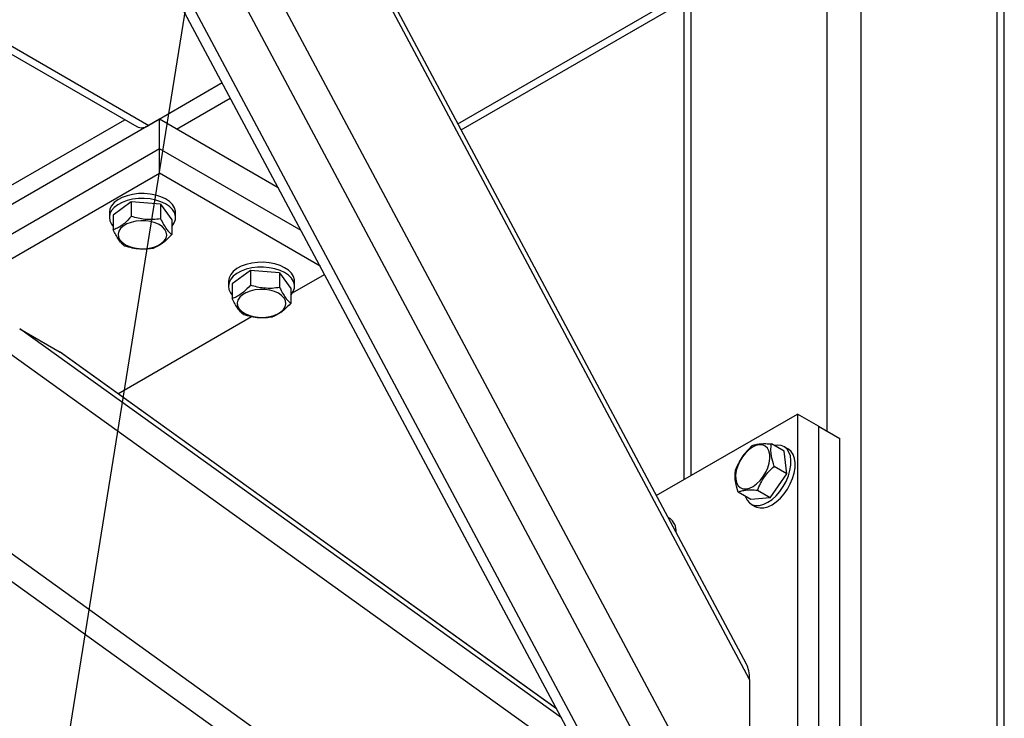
# Model space of a CAD drawing. Header units: millimetres. Extents: x 5 to 589, y 5 to 415.
# Tile 64 of 74: x 508 to 525, y 316 to 328. Entities that reach past the tile are written whole.
import ezdxf

# ---------------------------------------------------------------- set-up
doc = ezdxf.new("R2010")
doc.units = ezdxf.units.MM
doc.layers.add('TRAIT-FORT', color=4, linetype='Continuous', lineweight=25)
doc.dimstyles.new('SLDDIMSTYLE6', dxfattribs={"dimtxt": 0.18, "dimasz": 2, "dimexe": 0, "dimexo": 0.0625, "dimgap": 0, "dimtad": 0, "dimtih": 1, "dimtoh": 1, "dimdec": 0, "dimrnd": 1e-09, "dimzin": 0, "dimdsep": 46, "dimtxsty": 'Standard', "dimblk1": 'NONE', "dimblk2": 'NONE', "dimsah": 1, "dimcen": 0.09, "dimadec": 0, "dimazin": 0, "dimtfac": 2, "dimtdec": 0, "dimtofl": 0, "dimtmove": 0, "dimatfit": 3, "dimldrblk": 'NONE', "dimfxl": 1, "dimfrac": 2, "dimtolj": 1, "dimtzin": 0, "dimarcsym": 0})

# ---------------------------------------------------------------- blocks, each defined once
blk = doc.blocks.new('_None')

msp = doc.modelspace()

# ---------------------------------------------------------------- linework, layer by layer
at = {"layer": 'TRAIT-FORT', "color": 4, "linetype": 'Continuous', "lineweight": 25}
for p, q in [((520.074, 312.661), (505.578, 339.81)), ((520.357, 313.316), (506.24, 339.755)), ((486.639, 339.403), (510.169, 325.82)), ((486.694, 339.506), (510.369, 325.839)), ((519.402, 312.274), (504.907, 339.422)), ((504.836, 339.197), (519.171, 312.348)), ((520.357, 316.629), (508.798, 338.278)), ((520.305, 316.883), (508.964, 338.122)), ((521.647, 320.755), (521.647, 331.452)), ((522.213, 310.957), (522.213, 331.452)), ((519.385, 320.021), (519.385, 330.146)), ((524.476, 309.651), (524.476, 330.146)), ((519.267, 329.983), (519.267, 319.953)), ((524.593, 309.487), (524.593, 329.983)), ((515.508, 325.867), (519.267, 328.037)), ((515.563, 325.764), (519.267, 327.902)), ((511.591, 326.545), (510.369, 325.839)), ((510.829, 325.778), (511.724, 326.295)), ((485.055, 311.552), (509.969, 325.935)), ((510.546, 325.941), (502.768, 321.451)), ((510.546, 325.452), (510.546, 325.941)), ((512.522, 324.8), (510.546, 325.941)), ((510.546, 325.452), (502.768, 320.961)), ((512.901, 324.092), (510.546, 325.452)), ((510.546, 325.043), (510.546, 325.452)), ((502.768, 320.553), (510.546, 325.043)), ((513.216, 323.502), (510.546, 325.043)), ((510.078, 324.571), (509.777, 324.347)), ((510.078, 324.571), (510.078, 324.326)), ((510.564, 324.532), (510.078, 324.571)), ((510.564, 324.532), (510.564, 324.287)), ((510.564, 324.532), (510.749, 324.269)), ((509.713, 324.39), (509.713, 324.308)), ((509.777, 324.347), (509.777, 324.103)), ((510.813, 324.308), (510.813, 324.39)), ((510.749, 324.269), (510.749, 324.025)), ((512.058, 323.428), (511.757, 323.204)), ((512.058, 323.428), (512.058, 323.183)), ((512.544, 323.389), (512.058, 323.428)), ((512.544, 323.389), (512.544, 323.144)), ((512.544, 323.389), (512.729, 323.127)), ((512.758, 323.055), (513.29, 323.362)), ((511.693, 323.247), (511.693, 323.165)), ((511.757, 323.204), (511.757, 322.96)), ((512.793, 323.165), (512.793, 323.247)), ((512.729, 323.127), (512.729, 322.882)), ((509.856, 321.379), (512.078, 322.662)), ((517.688, 315.127), (507.56, 322.401)), ((508.222, 322.457), (508.894, 322.069)), ((517.228, 315.988), (508.222, 322.457)), ((517.146, 316.141), (508.894, 322.069)), ((517.144, 316.144), (508.915, 322.055)), ((518.807, 319.687), (521.152, 321.041)), ((521.152, 321.041), (521.152, 312.059)), ((521.506, 320.837), (521.152, 321.041)), ((518.138, 311.49), (505.003, 320.925)), ((521.506, 320.837), (521.506, 311.855)), ((521.506, 320.837), (521.859, 320.633)), ((504.885, 320.557), (518.324, 310.903)), ((521.859, 311.651), (521.859, 320.633)), ((520.934, 320.422), (520.722, 320.544)), ((521.003, 320.456), (520.932, 320.497)), ((520.977, 320.049), (520.934, 320.422)), ((520.977, 320.049), (520.765, 320.171)), ((520.7, 319.648), (520.977, 320.049)), ((520.381, 319.619), (520.169, 319.741)), ((520.7, 319.648), (520.488, 319.77)), ((520.7, 319.648), (520.381, 319.619)), ((520.382, 319.544), (520.453, 319.503)), ((519.023, 319.313), (519, 319.326)), ((520.357, 316.629), (520.357, 313.316))]:
    msp.add_line(p, q, dxfattribs=at)
at = {"layer": 'TRAIT-FORT', "color": 4, "linetype": 'Continuous', "lineweight": 25, "flags": 128}
for points in [[(510.813, 324.39), (510.811, 324.415), (510.795, 324.471), (510.761, 324.525), (510.712, 324.574), (510.648, 324.617), (510.571, 324.653), (510.485, 324.681), (510.392, 324.699), (510.294, 324.707), (510.195, 324.705), (510.099, 324.693), (510.008, 324.671), (509.925, 324.641), (509.853, 324.602), (509.794, 324.556), (509.75, 324.505), (509.723, 324.45), (509.713, 324.394), (509.713, 324.39)], [(510.749, 324.16), (510.756, 324.167), (510.791, 324.22), (510.81, 324.276), (510.811, 324.333), (510.795, 324.389), (510.761, 324.443), (510.712, 324.492), (510.648, 324.535), (510.571, 324.571), (510.485, 324.599), (510.392, 324.617), (510.294, 324.625), (510.195, 324.624), (510.099, 324.612), (510.008, 324.59), (509.925, 324.559), (509.853, 324.52), (509.794, 324.474), (509.75, 324.423), (509.723, 324.369), (509.713, 324.312), (509.721, 324.255), (509.746, 324.2), (509.777, 324.16)], [(510.581, 323.879), (510.626, 323.921), (510.655, 323.967), (510.666, 324.015), (510.66, 324.064), (510.637, 324.11), (510.597, 324.153), (510.543, 324.191), (510.476, 324.221), (510.4, 324.242), (510.318, 324.254), (510.234, 324.255), (510.151, 324.247), (510.073, 324.228), (510.003, 324.201), (509.944, 324.166), (509.9, 324.125), (509.871, 324.079), (509.859, 324.03), (509.865, 323.982), (509.889, 323.935), (509.929, 323.892), (509.983, 323.855), (510.05, 323.825), (510.125, 323.804), (510.207, 323.792), (510.292, 323.79), (510.375, 323.799), (510.453, 323.817), (510.523, 323.844), (510.581, 323.879)], [(512.793, 323.247), (512.791, 323.272), (512.775, 323.328), (512.741, 323.382), (512.691, 323.431), (512.627, 323.474), (512.551, 323.51), (512.465, 323.538), (512.371, 323.556), (512.274, 323.564), (512.175, 323.562), (512.079, 323.55), (511.988, 323.528), (511.905, 323.498), (511.833, 323.459), (511.774, 323.413), (511.73, 323.362), (511.703, 323.307), (511.693, 323.251), (511.693, 323.247)], [(512.729, 323.017), (512.736, 323.024), (512.771, 323.077), (512.79, 323.133), (512.791, 323.19), (512.775, 323.246), (512.741, 323.3), (512.691, 323.349), (512.627, 323.392), (512.551, 323.428), (512.465, 323.456), (512.371, 323.474), (512.274, 323.482), (512.175, 323.481), (512.079, 323.469), (511.988, 323.447), (511.905, 323.416), (511.833, 323.377), (511.774, 323.332), (511.73, 323.281), (511.703, 323.226), (511.693, 323.169), (511.701, 323.112), (511.726, 323.057), (511.757, 323.017)], [(512.561, 322.737), (512.606, 322.778), (512.635, 322.824), (512.646, 322.872), (512.64, 322.921), (512.617, 322.967), (512.577, 323.01), (512.523, 323.048), (512.456, 323.078), (512.38, 323.099), (512.298, 323.111), (512.214, 323.112), (512.131, 323.104), (512.053, 323.085), (511.983, 323.058), (511.924, 323.023), (511.88, 322.982), (511.851, 322.936), (511.839, 322.887), (511.845, 322.839), (511.869, 322.792), (511.908, 322.749), (511.963, 322.712), (512.029, 322.682), (512.105, 322.661), (512.187, 322.649), (512.272, 322.647), (512.355, 322.656), (512.433, 322.674), (512.503, 322.701), (512.561, 322.737)], [(520.127, 319.959), (520.14, 319.9), (520.165, 319.852), (520.201, 319.818), (520.247, 319.799), (520.299, 319.795), (520.356, 319.808), (520.415, 319.837), (520.475, 319.88), (520.531, 319.935), (520.582, 320), (520.626, 320.072), (520.66, 320.148), (520.683, 320.225), (520.694, 320.299), (520.693, 320.368), (520.68, 320.427), (520.654, 320.475), (520.618, 320.509), (520.573, 320.528), (520.521, 320.531), (520.464, 320.518), (520.404, 320.49), (520.345, 320.447), (520.289, 320.392), (520.238, 320.327), (520.194, 320.255), (520.16, 320.178), (520.137, 320.101), (520.125, 320.027), (520.127, 319.959)], [(520.286, 319.674), (520.289, 319.664), (520.317, 319.607), (520.356, 319.563), (520.405, 319.533), (520.462, 319.519), (520.525, 319.522), (520.592, 319.54), (520.662, 319.574), (520.731, 319.622), (520.798, 319.683), (520.86, 319.755), (520.916, 319.835), (520.964, 319.921), (521.002, 320.011), (521.029, 320.101), (521.043, 320.188), (521.046, 320.27), (521.036, 320.343), (521.013, 320.407), (520.98, 320.458), (520.936, 320.495), (520.883, 320.517), (520.822, 320.522), (520.772, 320.516)], [(520.453, 319.503), (520.475, 319.492), (520.532, 319.479), (520.595, 319.481), (520.663, 319.499), (520.732, 319.533), (520.802, 319.581), (520.869, 319.642), (520.931, 319.714), (520.987, 319.794), (521.035, 319.88), (521.073, 319.97), (521.099, 320.06), (521.114, 320.147), (521.116, 320.229), (521.106, 320.303), (521.084, 320.366), (521.05, 320.417), (521.006, 320.454), (521.003, 320.456)], [(519.033, 319.264), (519.033, 319.264), (519.025, 319.28)]]:
    msp.add_lwpolyline(points, dxfattribs=at)
at = {"layer": 'TRAIT-FORT', "color": 4, "linetype": 'Continuous', "lineweight": 25}
for centre, radius, start, end in [((510.252, 326.003), 0.201, 245.6929, 305.6176), ((518.863, 319.09), 0.275, 355.8698, 54.3203)]:
    msp.add_arc(centre, radius, start, end, dxfattribs=at)
for centre, major_axis, ratio, start_param, end_param in [((508.515, 321.85), (0.469, 0.109), 0.5331, 0.436715, 0.517788), ((520.074, 316.466), (0.12, 0.514), 0.498758, 5.149104, 5.765397)]:
    msp.add_ellipse(centre, major_axis=major_axis, ratio=ratio, start_param=start_param, end_param=end_param, dxfattribs=at)
for points, knots in [([(510.078, 324.326), (510.04, 324.285), (509.977, 324.218), (509.885, 324.151), (509.823, 324.12), (509.787, 324.106), (509.777, 324.103)], [0, 0, 0, 0, 0.385549, 0.637642, 0.896546, 1, 1, 1, 1]), ([(510.564, 324.287), (510.522, 324.282), (510.437, 324.27), (510.311, 324.274), (510.19, 324.293), (510.116, 324.315), (510.078, 324.326)], [0, 0, 0, 0, 0.2646049, 0.5349477, 0.7653431, 1, 1, 1, 1]), ([(510.564, 324.287), (510.58, 324.255), (510.613, 324.191), (510.661, 324.116), (510.707, 324.061), (510.735, 324.037), (510.749, 324.025)], [0, 0, 0, 0, 0.264605, 0.534948, 0.765343, 1, 1, 1, 1]), ([(509.961, 323.84), (509.945, 323.854), (509.913, 323.882), (509.865, 323.944), (509.819, 324.019), (509.791, 324.074), (509.777, 324.103)], [0, 0, 0, 0, 0.264605, 0.534948, 0.765343, 1, 1, 1, 1]), ([(510.749, 324.025), (510.711, 323.984), (510.647, 323.916), (510.555, 323.85), (510.493, 323.818), (510.458, 323.805), (510.447, 323.801)], [0, 0, 0, 0, 0.385549, 0.637642, 0.896546, 1, 1, 1, 1]), ([(509.961, 323.84), (510.004, 323.828), (510.089, 323.803), (510.215, 323.786), (510.336, 323.786), (510.41, 323.796), (510.447, 323.801)], [0, 0, 0, 0, 0.264605, 0.534948, 0.765343, 1, 1, 1, 1]), ([(512.058, 323.183), (512.02, 323.142), (511.956, 323.075), (511.864, 323.009), (511.802, 322.977), (511.767, 322.964), (511.757, 322.96)], [0, 0, 0, 0, 0.385549, 0.637642, 0.896546, 1, 1, 1, 1]), ([(512.544, 323.144), (512.502, 323.139), (512.417, 323.127), (512.29, 323.131), (512.17, 323.15), (512.096, 323.172), (512.058, 323.183)], [0, 0, 0, 0, 0.264605, 0.534948, 0.765343, 1, 1, 1, 1]), ([(512.544, 323.144), (512.56, 323.113), (512.593, 323.048), (512.641, 322.973), (512.687, 322.918), (512.715, 322.894), (512.729, 322.882)], [0, 0, 0, 0, 0.264605, 0.534948, 0.765343, 1, 1, 1, 1]), ([(511.941, 322.697), (511.925, 322.711), (511.893, 322.739), (511.845, 322.801), (511.799, 322.876), (511.771, 322.931), (511.757, 322.96)], [0, 0, 0, 0, 0.264605, 0.534948, 0.765343, 1, 1, 1, 1]), ([(512.729, 322.882), (512.691, 322.841), (512.627, 322.773), (512.535, 322.707), (512.473, 322.675), (512.438, 322.662), (512.427, 322.658)], [0, 0, 0, 0, 0.385549, 0.637642, 0.896546, 1, 1, 1, 1]), ([(511.941, 322.697), (511.983, 322.685), (512.069, 322.66), (512.195, 322.643), (512.316, 322.643), (512.39, 322.653), (512.427, 322.658)], [0, 0, 0, 0, 0.264605, 0.534948, 0.765343, 1, 1, 1, 1]), ([(520.403, 320.516), (520.423, 320.523), (520.463, 320.537), (520.54, 320.547), (520.628, 320.55), (520.691, 320.546), (520.722, 320.544)], [0, 0, 0, 0, 0.264605, 0.534948, 0.765343, 1, 1, 1, 1]), ([(520.403, 320.516), (520.371, 320.485), (520.307, 320.424), (520.229, 320.323), (520.168, 320.218), (520.14, 320.149), (520.126, 320.114)], [0, 0, 0, 0, 0.2646049, 0.5349477, 0.7653431, 1, 1, 1, 1]), ([(520.765, 320.171), (520.749, 320.225), (520.722, 320.314), (520.711, 320.427), (520.714, 320.496), (520.72, 320.534), (520.722, 320.544)], [0, 0, 0, 0, 0.385549, 0.637642, 0.896546, 1, 1, 1, 1]), ([(520.169, 319.741), (520.152, 319.795), (520.126, 319.884), (520.114, 319.997), (520.118, 320.066), (520.124, 320.104), (520.126, 320.114)], [0, 0, 0, 0, 0.385549, 0.637642, 0.896546, 1, 1, 1, 1]), ([(520.488, 319.77), (520.505, 319.809), (520.537, 319.889), (520.604, 319.996), (520.681, 320.091), (520.737, 320.144), (520.765, 320.171)], [0, 0, 0, 0, 0.264605, 0.534948, 0.765343, 1, 1, 1, 1]), ([(520.488, 319.77), (520.453, 319.772), (520.381, 319.776), (520.292, 319.772), (520.221, 319.76), (520.186, 319.748), (520.169, 319.741)], [0, 0, 0, 0, 0.264605, 0.534948, 0.765343, 1, 1, 1, 1])]:
    msp.add_open_spline(points, degree=3, knots=knots, dxfattribs=at)

# ---------------------------------------------------------------- leaders
at = {"color": 7, "linetype": 'Continuous', "lineweight": 18, "has_arrowhead": 0}
msp.add_leader([(505.789, 295.471), (512.488, 337.15)], dimstyle='SLDDIMSTYLE6', dxfattribs=at)

doc.saveas('drawing.dxf')
